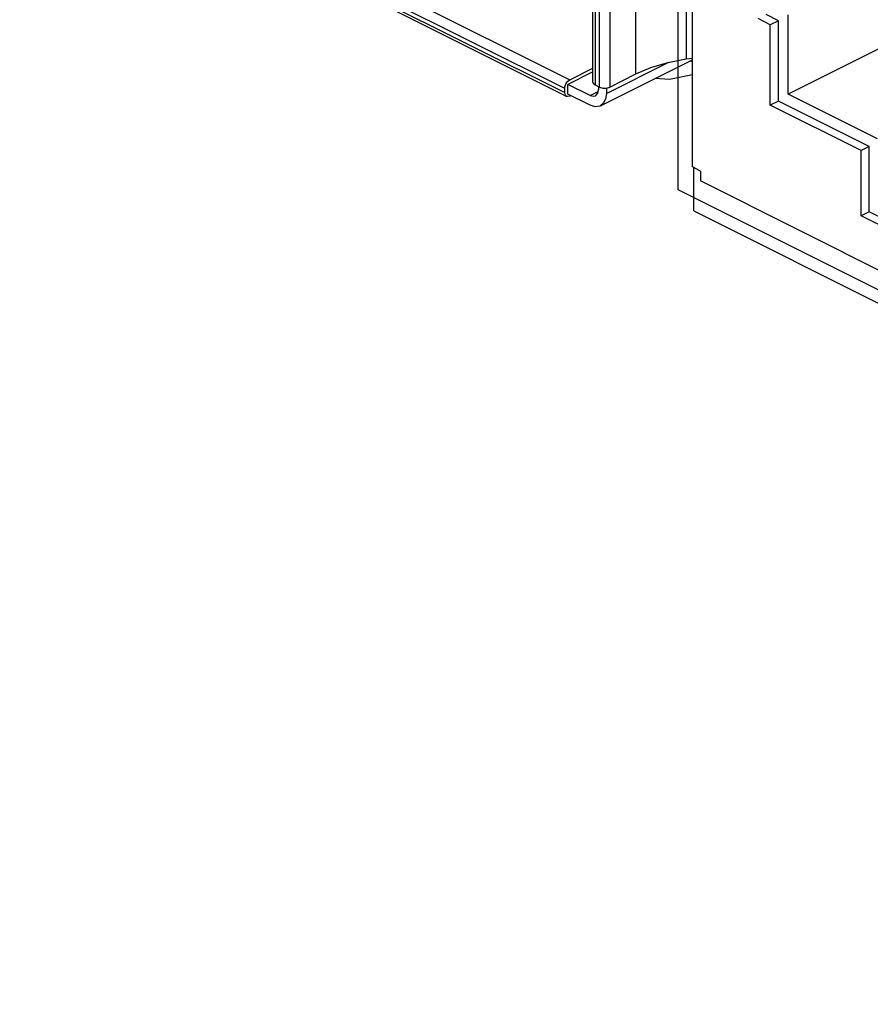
# Paper-space layout '005_EXP_CORICANT_PE_DRAWING_3_1' of a CAD drawing. Header units: millimetres. Extents: x 6 to 413, y 7 to 290.
# Tile 210 of 228: x 223.46 to 226.82, y 149.05 to 152.93. Entities that reach past the tile are written whole.
import ezdxf

# ---------------------------------------------------------------- set-up
doc = ezdxf.new("R2010")
doc.units = ezdxf.units.MM
doc.header["$LTSCALE"] = 23.1
for name, color, linetype in [('119A00000356A_BL298', 7, 'CONTINUOUS'), ('MAIN_PCB_BL273', 7, 'CONTINUOUS'), ('RJ45_2X3_BL272', 7, 'CONTINUOUS')]:
    doc.layers.add(name, color=color, linetype=linetype)

# ---------------------------------------------------------------- blocks, each defined once
blk = doc.blocks.new('RJ45_2X3_BL272', base_point=(230.7743, 153.6079))
at = {"layer": 'RJ45_2X3_BL272', "color": 4, "linetype": 'Continuous'}
for p, q in [((226.0583, 152.2591), (226.0583, 156.337)), ((231.9261, 149.3254), (226.0583, 152.2591))]:
    blk.add_line(p, q, dxfattribs=at)
at = {"layer": 'RJ45_2X3_BL272', "color": 7, "linetype": 'Continuous'}
for p, q in [((226.1149, 152.3495), (226.1149, 156.2503)), ((227.5464, 153.1636), (226.4925, 152.6366)), ((226.4537, 152.926), (226.4052, 152.9503)), ((226.4925, 152.6366), (226.4925, 152.9494)), ((226.422, 152.9102), (226.3735, 152.9345)), ((226.4537, 152.926), (226.422, 152.9102)), ((226.422, 152.5934), (226.422, 152.9102)), ((226.4537, 152.6093), (226.4537, 152.926)), ((226.8449, 152.4604), (226.4925, 152.6366)), ((226.4537, 152.6093), (226.422, 152.5934)), ((226.8125, 152.4299), (226.4537, 152.6093)), ((226.7809, 152.414), (226.422, 152.5934)), ((226.8125, 152.4299), (226.7809, 152.414)), ((226.7809, 152.1567), (226.7809, 152.414)), ((226.8125, 152.1725), (226.8125, 152.4299)), ((226.1465, 152.3336), (226.1149, 152.3495)), ((226.1465, 152.3336), (226.1465, 152.2948)), ((231.8379, 149.4493), (226.1465, 152.2948)), ((226.8125, 152.1725), (226.7809, 152.1567)), ((226.9548, 152.1014), (226.8125, 152.1725)), ((226.9231, 152.0855), (226.7809, 152.1567))]:
    blk.add_line(p, q, dxfattribs=at)
blk = doc.blocks.new('MAIN_PCB_BL273', base_point=(232.149, 166.177))
at = {"layer": 'MAIN_PCB_BL273', "color": 7, "linetype": 'Continuous'}
for q in [(226.12, 152.3495), (232.376, 149.0484)]:
    blk.add_line((226.12, 152.1762), q, dxfattribs=at)
blk = doc.blocks.new('119A00000356A_BL298', base_point=(229.196, 157.4367))
at = {"layer": '119A00000356A_BL298', "color": 7, "linetype": 'Continuous'}
for p, q in [((226.09, 156.4289), (226.09, 152.7754)), ((225.8913, 152.7169), (225.8913, 156.3704)), ((225.7489, 152.6644), (225.7489, 156.318)), ((225.7886, 156.3181), (225.7886, 152.6646)), ((225.7224, 152.6833), (225.7224, 153.9441)), ((225.7308, 153.9341), (225.7308, 152.6733)), ((223.4815, 153.7679), (225.631, 152.6932)), ((225.6112, 152.6585), (223.4617, 153.7332)), ((223.4617, 153.7176), (225.6112, 152.6429)), ((225.6185, 152.6278), (223.469, 153.7025)), ((225.752, 152.5902), (226.1149, 152.7716)), ((225.7758, 152.6396), (226.0216, 152.7626)), ((226.09, 152.7754), (226.1149, 152.7788)), ((225.7224, 152.7246), (225.6239, 152.6754)), ((225.631, 152.6932), (225.7224, 152.7389)), ((225.7886, 152.6646), (225.8913, 152.7169)), ((225.7114, 152.6316), (225.6239, 152.6754)), ((225.6239, 152.6364), (225.6239, 152.6754)), ((225.7225, 152.6833), (225.7235, 152.6795)), ((225.7235, 152.6795), (225.7308, 152.6733)), ((225.7308, 152.6733), (225.7489, 152.6644)), ((225.6112, 152.6428), (225.6111, 152.6585)), ((225.6138, 152.6323), (225.6112, 152.6428)), ((225.7111, 152.5928), (225.6239, 152.6364)), ((225.7114, 152.6316), (225.7425, 152.6471)), ((225.7439, 152.6669), (225.7439, 152.6549)), ((225.7758, 152.6609), (225.7758, 152.6396)), ((225.7761, 152.6609), (225.7886, 152.6646)), ((225.6185, 152.6278), (225.6138, 152.6323)), ((225.6209, 152.627), (225.6185, 152.6278)), ((225.6311, 152.6286), (225.6209, 152.627)), ((225.6352, 152.6307), (225.6311, 152.6286))]:
    blk.add_line(p, q, dxfattribs=at)
at = {"layer": '119A00000356A_BL298', "color": 4, "linetype": 'Continuous'}
blk.add_line((226.1149, 152.7638), (226.1071, 152.7677), dxfattribs=at)
at = {"layer": '119A00000356A_BL298', "color": 7, "linetype": 'Continuous'}
for points in [[(225.8913, 152.7169), (225.9504, 152.7421), (226.0173, 152.7618), (226.09, 152.7754)], [(226.1149, 152.7133), (226.0241, 152.6946), (225.9675, 152.6979)], [(225.6129, 152.6699), (225.6173, 152.6796), (225.6236, 152.6877), (225.631, 152.6932)], [(225.6111, 152.6585), (225.6114, 152.6624), (225.612, 152.6662), (225.6129, 152.6699)], [(225.7321, 152.6302), (225.7345, 152.6317), (225.7414, 152.6409), (225.7439, 152.6549)], [(225.7489, 152.6644), (225.7617, 152.6608), (225.7761, 152.6609)], [(225.7758, 152.6396), (225.7726, 152.6167), (225.7634, 152.5993), (225.752, 152.5902)], [(225.7116, 152.6315), (225.7241, 152.6283), (225.7321, 152.6302)], [(225.752, 152.5902), (225.7491, 152.5889), (225.7311, 152.5867), (225.7111, 152.5928)]]:
    blk.add_lwpolyline(points, dxfattribs=at)

psp = doc.layouts.new('005_EXP_CORICANT_PE_DRAWING_3_1')

# ---------------------------------------------------------------- block references
at = {"layer": '119A00000356A_BL298'}
psp.add_blockref('119A00000356A_BL298', (229.196, 157.4367), dxfattribs=at)
at = {"layer": 'MAIN_PCB_BL273'}
psp.add_blockref('MAIN_PCB_BL273', (232.149, 166.177), dxfattribs=at)
at = {"layer": 'RJ45_2X3_BL272'}
psp.add_blockref('RJ45_2X3_BL272', (230.7743, 153.6079), dxfattribs=at)

doc.saveas('drawing.dxf')
